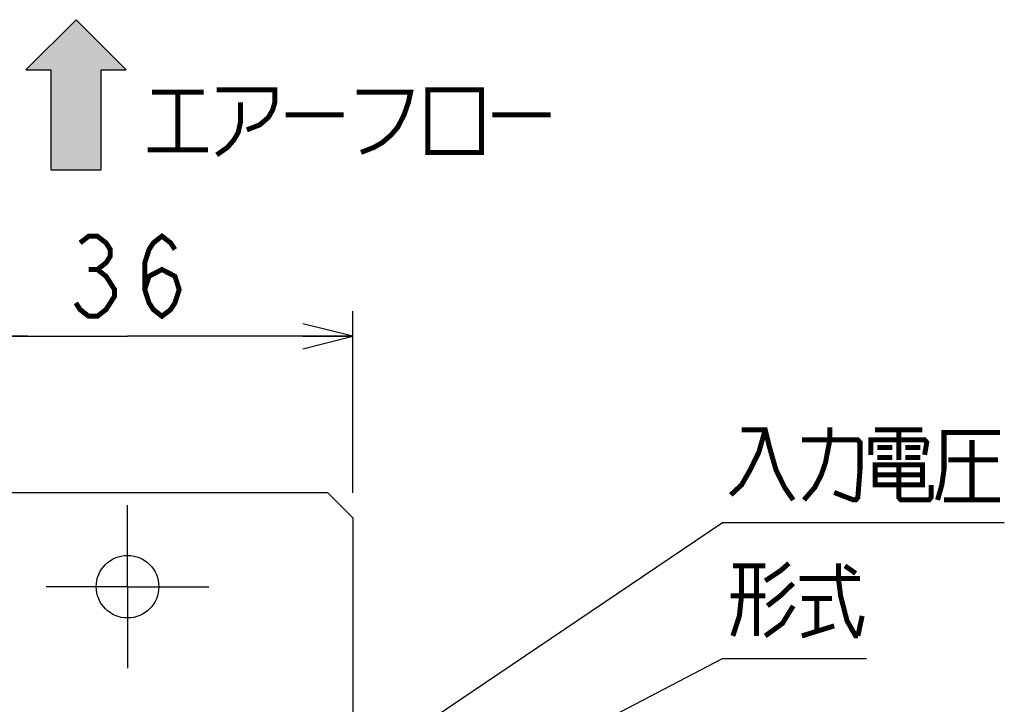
# Model space of a CAD drawing. Extents: x 61 to 816, y 33 to 560.
# Tile 15 of 22: x 438 to 517, y 441 to 495. Entities that reach past the tile are written whole.
import ezdxf

# ---------------------------------------------------------------- set-up
doc = ezdxf.new("R2010")
doc.units = 0
doc.header["$LTSCALE"] = 46.2
doc.linetypes.add('CENTER', pattern=[0.6, 0.375, -0.075, 0.075, -0.075])
doc.layers.get('0').update_dxf_attribs({"linetype": 'CONTINUOUS'})
for name, color, linetype in [('ALL_AXIS', 7, 'CONTINUOUS'), ('ALL_DIM', 7, 'CONTINUOUS'), ('ALL_FEATURES', 7, 'CONTINUOUS'), ('ALL_NOTE', 7, 'CONTINUOUS')]:
    doc.layers.add(name, color=color, linetype=linetype)
doc.dimstyles.get("Standard").update_dxf_attribs({"dimtxt": 2.5, "dimasz": 2.5, "dimexe": 1.25, "dimexo": 0.625, "dimtad": 1, "dimcen": 2.5, "dimazin": 3, "dimtfac": 1, "dimtmove": 0, "dimatfit": 3})

# ---------------------------------------------------------------- blocks, each defined once
blk = doc.blocks.new('_OPEN')
at = {"color": 0, "linetype": 'BYBLOCK'}
for p, q in [((0, 0), (-1, 0.25)), ((-1, -0.25), (0, 0)), ((-1, 0), (0, 0))]:
    blk.add_line(p, q, dxfattribs=at)
blk = doc.blocks.new('*D10')
at = {"layer": 'ALL_DIM', "color": 2, "linetype": 'CONTINUOUS'}
for p, q in [((410, 441), (410, 472)), ((428.5, 457.5), (428.5, 472)), ((410, 470), (380.864, 470)), ((380.864, 470), (419.25, 470)), ((438.5, 470), (419.25, 470)), ((428.5, 470), (438.5, 470))]:
    blk.add_line(p, q, dxfattribs=at)
at = {"layer": 'ALL_DIM', "color": 2, "linetype": 'CONTINUOUS', "xscale": 4, "yscale": 4, "zscale": 4}
blk.add_blockref('_OPEN', (410, 470), dxfattribs=at)
at = {"layer": 'ALL_DIM', "color": 2, "linetype": 'CONTINUOUS', "xscale": 4, "yscale": 4, "zscale": 4, "rotation": 180}
blk.add_blockref('_OPEN', (428.5, 470), dxfattribs=at)
blk = doc.blocks.new('*D11')
at = {"layer": 'ALL_DIM', "color": 2, "linetype": 'CONTINUOUS'}
for p, q in [((428.5, 457.5), (428.5, 472)), ((464.5, 457.5), (464.5, 472)), ((428.5, 470), (446.5, 470)), ((464.5, 470), (446.5, 470))]:
    blk.add_line(p, q, dxfattribs=at)
at = {"layer": 'ALL_DIM', "color": 2, "linetype": 'CONTINUOUS', "xscale": 4, "yscale": 4, "zscale": 4, "rotation": 180}
blk.add_blockref('_OPEN', (428.5, 470), dxfattribs=at)
at = {"layer": 'ALL_DIM', "color": 2, "linetype": 'CONTINUOUS', "xscale": 4, "yscale": 4, "zscale": 4}
blk.add_blockref('_OPEN', (464.5, 470), dxfattribs=at)
blk = doc.blocks.new('ARROW_BL0', base_point=(442.389, 489.293))
at = {"color": 7, "linetype": 'CONTINUOUS'}
for p, q in [((442.389, 495.293), (438.389, 491.293)), ((446.389, 491.293), (442.389, 495.293)), ((438.389, 491.293), (440.389, 491.293)), ((440.389, 491.293), (440.389, 483.293)), ((444.389, 483.293), (444.389, 491.293)), ((444.389, 491.293), (446.389, 491.293)), ((440.389, 483.293), (444.389, 483.293))]:
    blk.add_line(p, q, dxfattribs=at)
for points in [[(438.389, 491.293), (442.389, 495.293), (440.389, 491.293)], [(442.389, 495.293), (444.389, 483.293), (440.389, 491.293)], [(444.389, 483.293), (442.389, 495.293), (444.389, 491.293)], [(442.389, 495.293), (446.389, 491.293), (444.389, 491.293)], [(444.389, 483.293), (440.389, 483.293), (440.389, 491.293)]]:
    blk.add_solid(points, dxfattribs=at)

msp = doc.modelspace()

# ---------------------------------------------------------------- linework, layer by layer
at = {"layer": 'ALL_AXIS', "color": 7, "linetype": 'CENTER'}
for q in [(446.5, 456.5), (440, 450), (446.5, 443.5), (453, 450)]:
    msp.add_line((446.5, 450), q, dxfattribs=at)
at = {"layer": 'ALL_AXIS', "color": 3, "linetype": 'CONTINUOUS'}
msp.add_circle((446.5, 450), 2.5, dxfattribs=at)
at = {"layer": 'ALL_DIM', "color": 2, "linetype": 'CONTINUOUS', "const_width": 0.4}
for points in [[(442.716, 477.467), (443.404, 478), (444.092, 478), (444.78, 477.467), (445.124, 476.933), (445.124, 476.4), (444.78, 475.867), (444.092, 475.333), (444.78, 474.8), (445.124, 474.267), (445.468, 473.733), (445.468, 473.2), (445.124, 472.667), (444.78, 472.133), (444.092, 471.6), (443.404, 471.6), (442.716, 472.133), (442.372, 472.667)], [(447.876, 473.733), (448.22, 474.8), (449.252, 475.333), (450.284, 474.8), (450.628, 473.733), (450.284, 472.667), (449.94, 472.133), (449.252, 471.6), (448.564, 472.133), (448.22, 472.667), (447.876, 473.733), (447.876, 475.867), (448.22, 476.933), (448.564, 477.467), (449.252, 478), (449.94, 477.467), (450.284, 476.933)], [(443.404, 475.333), (444.092, 475.333)]]:
    msp.add_lwpolyline(points, dxfattribs=at)
at = {"layer": 'ALL_FEATURES', "color": 3, "linetype": 'CONTINUOUS'}
for p, q in [((462.5, 457.5), (430.5, 457.5)), ((464.5, 455.5), (462.5, 457.5)), ((464.5, 455.5), (464.5, 440))]:
    msp.add_line(p, q, dxfattribs=at)
at = {"layer": 'ALL_NOTE', "color": 2, "linetype": 'CONTINUOUS'}
for p, q in [((459.5, 431.825), (494, 455.127)), ((494, 455.127), (494.5, 455.127)), ((494.5, 455.127), (516.516, 455.127)), ((459.5, 426.219), (494, 444.265)), ((494, 444.265), (494.5, 444.265)), ((494.5, 444.265), (505.508, 444.265))]:
    msp.add_line(p, q, dxfattribs=at)
at = {"layer": 'ALL_NOTE', "color": 2, "linetype": 'CONTINUOUS', "const_width": 0.4}
for points in [[(453.622, 489.692), (458.266, 489.692), (458.266, 488.692), (458.094, 488.092), (457.75, 487.492), (457.062, 486.892), (456.03, 486.492)], [(470.478, 489.692), (470.478, 484.692), (474.778, 484.692), (474.778, 489.692), (470.478, 489.692)], [(448.462, 489.492), (452.59, 489.492)], [(450.526, 489.492), (450.526, 484.892)], [(464.802, 489.492), (469.102, 489.492), (468.93, 488.692), (468.586, 487.692), (468.07, 486.692), (467.554, 486.092), (466.866, 485.492), (466.178, 485.092), (465.146, 484.692)], [(455.514, 488.692), (455.514, 487.092), (455.342, 486.292), (454.998, 485.692), (454.482, 485.092), (453.622, 484.492)], [(459.126, 487.692), (463.77, 487.692)], [(475.638, 487.692), (480.282, 487.692)], [(448.118, 484.892), (452.934, 484.892)], [(497.424, 462.527), (496.908, 460.727), (496.22, 459.327), (495.532, 458.127), (494.672, 457.327)], [(495.532, 462.527), (497.424, 462.527), (497.768, 461.127), (498.284, 459.327), (498.972, 457.927), (499.66, 456.927)], [(500.52, 456.927), (501.38, 457.927), (501.896, 458.927), (502.24, 459.927), (502.584, 461.727), (502.584, 462.727)], [(506.196, 462.527), (509.98, 462.527)], [(508.088, 462.527), (508.088, 460.127)], [(511.184, 456.927), (511.528, 458.127), (511.7, 459.327), (511.7, 462.327), (516.172, 462.327)], [(500.348, 461.727), (504.82, 461.727), (504.992, 461.527), (504.992, 459.327), (504.82, 457.127), (504.648, 456.927), (504.476, 456.927), (502.928, 457.527)], [(505.852, 460.527), (505.852, 461.727), (510.152, 461.727), (510.324, 461.527), (510.152, 460.527)], [(513.936, 461.727), (513.936, 456.927)], [(506.368, 461.127), (507.572, 461.127)], [(508.604, 461.127), (509.808, 461.127)], [(506.368, 460.327), (507.572, 460.327)], [(508.604, 460.327), (509.808, 460.327)], [(512.044, 460.127), (516, 460.127)], [(506.196, 459.727), (506.196, 458.127), (509.98, 458.127), (509.98, 459.727), (506.196, 459.727)], [(508.088, 459.727), (508.088, 457.127), (508.26, 456.927), (510.496, 456.927), (510.668, 457.127), (510.668, 458.127)], [(506.196, 458.927), (509.98, 458.927)], [(511.7, 456.927), (516.172, 456.927)], [(495.532, 451.665), (495.532, 449.265), (495.36, 447.665), (494.844, 446.065)], [(494.844, 451.665), (497.424, 451.665)], [(496.736, 451.665), (496.736, 446.065)], [(497.424, 450.465), (498.628, 451.265), (499.316, 451.865)], [(503.272, 451.865), (503.272, 450.665), (503.444, 449.265), (503.96, 447.265), (504.648, 446.065), (504.82, 446.065)], [(503.788, 451.665), (504.648, 451.065)], [(500.176, 450.665), (504.992, 450.665)], [(499.66, 450.265), (498.628, 449.265), (497.596, 448.465)], [(497.424, 449.265), (494.672, 449.265)], [(500.348, 449.065), (502.756, 449.065)], [(501.552, 449.065), (501.552, 446.465)], [(499.66, 448.465), (498.8, 447.065), (497.424, 446.065)], [(504.82, 446.065), (505.164, 447.665)], [(500.348, 446.065), (502.928, 446.865)]]:
    msp.add_lwpolyline(points, dxfattribs=at)

# ---------------------------------------------------------------- block references
at = {"color": 2, "linetype": 'CONTINUOUS'}
msp.add_blockref('ARROW_BL0', (442.389, 489.293), dxfattribs=at)

# ---------------------------------------------------------------- dimensions: what is measured, and where the dimension line sits
at = {"layer": 'ALL_DIM', "color": 2, "linetype": 'CONTINUOUS'}
dim = msp.add_linear_dim(base=(410, 470), p1=(428.5, 457.5), p2=(410, 441), angle=180, dimstyle='Standard', dxfattribs=at)
dim.commit()
dim.dimension.update_dxf_attribs({"geometry": '*D10', "text_midpoint": (380.864, 471.6), "dimtype": 128})
dim = msp.add_linear_dim(base=(464.5, 470), p1=(428.5, 457.5), p2=(464.5, 457.5), dimstyle='Standard', dxfattribs=at)
dim.commit()
dim.dimension.update_dxf_attribs({"geometry": '*D11', "text_midpoint": (440.996, 471.6), "dimtype": 128})

doc.saveas('drawing.dxf')
